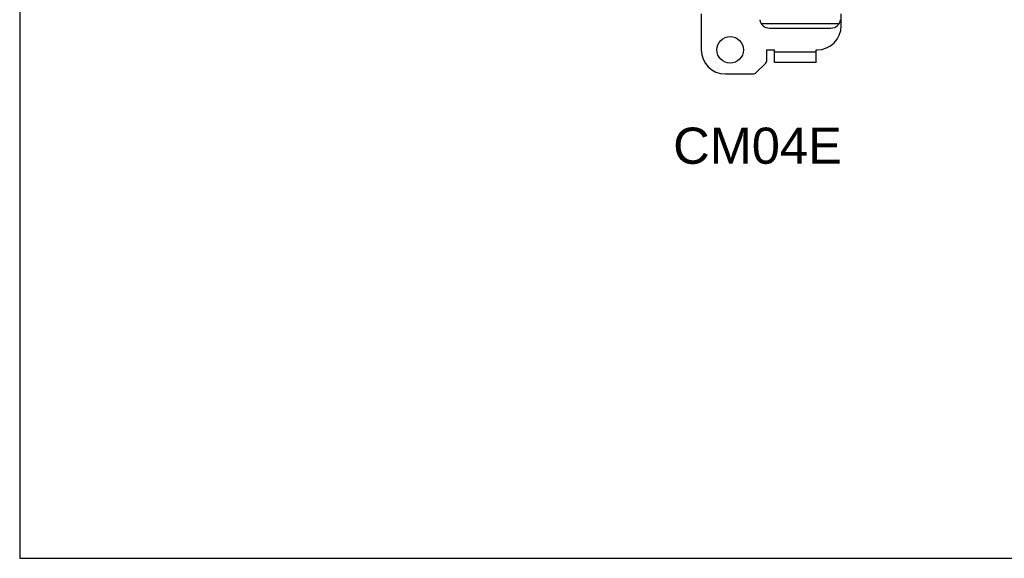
# Model space of a CAD drawing. Header units: millimetres. Extents: x 4414 to 5520, y -269 to 495.
# Tile 1 of 53: x 4414 to 4618, y -269 to -157. Entities that reach past the tile are written whole.
import ezdxf

# ---------------------------------------------------------------- set-up
doc = ezdxf.new("R2010")
doc.units = ezdxf.units.MM
doc.header["$LTSCALE"] = 23.1
doc.layers.get('0').update_dxf_attribs({"linetype": 'CONTINUOUS'})
doc.layers.add('TEXT', color=7, linetype='CONTINUOUS')
doc.styles.get("Standard").update_dxf_attribs({"font": 'arial.ttf'})

msp = doc.modelspace()

# ---------------------------------------------------------------- linework, layer by layer
at = {"color": 0, "linetype": 'Continuous'}
for p, q in [((4555.274, -156.239), (4555.274, -163.739)), ((4584.274, -158.739), (4584.274, -156.239)), ((4583.792, -158.361), (4567.756, -158.361)), ((4569.412, -159.239), (4582.136, -159.239)), ((4568.874, -163.739), (4570.474, -163.739)), ((4568.874, -165.825), (4568.874, -163.739)), ((4570.474, -166.339), (4570.474, -163.739)), ((4579.074, -164.239), (4570.474, -164.239)), ((4579.074, -163.739), (4579.274, -163.739)), ((4579.074, -166.339), (4579.074, -163.739)), ((4566.667, -168.446), (4568.581, -166.532)), ((4579.074, -166.339), (4570.474, -166.339)), ((4560.274, -168.739), (4565.96, -168.739))]:
    msp.add_line(p, q, dxfattribs=at)
msp.add_circle((4561.274, -163.739), 2.75, dxfattribs=at)
for centre, radius, start, end in [((4569.412, -157.239), 2, 187, 270), ((4579.274, -158.739), 5, 270, 0), ((4582.136, -157.239), 2, 270, 353), ((4560.274, -163.739), 5, 180, 270), ((4567.874, -165.825), 1, 315, 0), ((4565.96, -167.739), 1, 270, 315)]:
    msp.add_arc(centre, radius, start, end, dxfattribs=at)
at = {"layer": 'TEXT'}
msp.add_lwpolyline([(4414.021, 352.487), (4414.021, -269.146), (5520.409, -269.146), (5520.409, 352.487)], close=True, dxfattribs=at)

# ---------------------------------------------------------------- texts
at = {"color": 0, "linetype": 'Continuous', "insert": (4566.921, -183.659), "char_height": 7.5, "attachment_point": 5}
msp.add_mtext('CM04E', dxfattribs=at)

doc.saveas('drawing.dxf')
